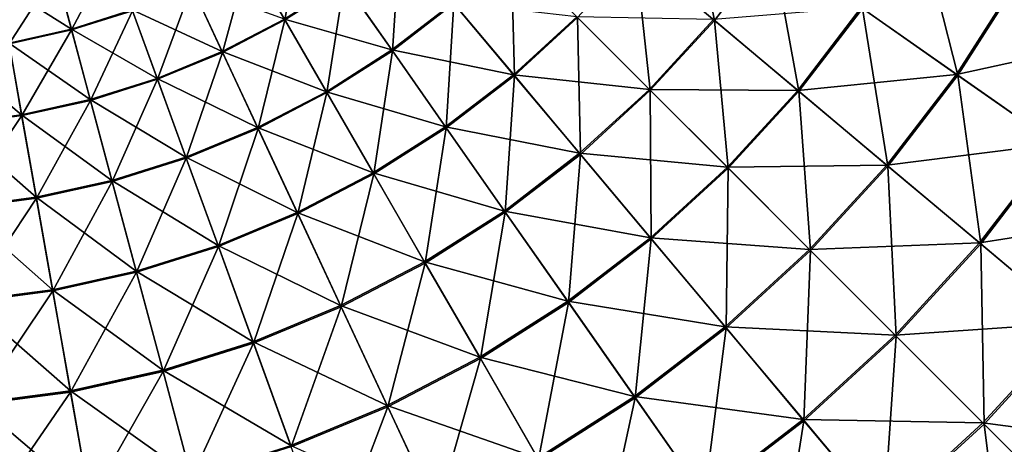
# Model space of a CAD drawing. Extents: x -551 to 551, y -297 to 194.
# Tile 95 of 163: x 500.246 to 502.001, y -198.001 to -197.244. Entities that reach past the tile are written whole.
import ezdxf

# ---------------------------------------------------------------- set-up
doc = ezdxf.new("R2010")
doc.units = 0
doc.header["$LTSCALE"] = 70.117983
doc.layers.add('138', color=7, linetype='CONTINUOUS')
doc.layers.add('144', color=7, linetype='CONTINUOUS')

msp = doc.modelspace()

# ---------------------------------------------------------------- linework, layer by layer
at = {"layer": '138', "color": 7, "linetype": 'CONTINUOUS'}
for points in [[(500.2079, -197.179, 45.3659), (500.3379, -197.2611, 45.5625), (500.3099, -197.1564, 45.3659), (500.2079, -197.179, 45.3659)], [(500.3379, -197.2611, 45.5625), (500.4465, -197.2269, 45.5625), (500.3099, -197.1564, 45.3659), (500.3379, -197.2611, 45.5625)], [(500.7177, -197.2431, 45.7458), (500.909, -197.2982, 45.9133), (500.8233, -197.1758, 45.7458), (500.7177, -197.2431, 45.7458)], [(500.909, -197.2982, 45.9133), (501.0187, -197.2141, 45.9133), (500.8233, -197.1758, 45.7458), (500.909, -197.2982, 45.9133)], [(501.916, -197.3416, 46.3876), (502.0256, -197.1695, 46.3876), (501.7461, -197.2227, 46.3016), (501.916, -197.3416, 46.3876)], [(501.916, -197.3416, 46.3876), (502.2125, -197.2774, 46.4498), (502.0256, -197.1695, 46.3876), (501.916, -197.3416, 46.3876)], [(500.2267, -197.2858, 45.5625), (500.3379, -197.2611, 45.5625), (500.2079, -197.179, 45.3659), (500.2267, -197.2858, 45.5625)], [(500.4465, -197.2269, 45.5625), (500.6066, -197.3009, 45.7458), (500.5518, -197.1833, 45.5625), (500.4465, -197.2269, 45.5625)], [(500.6066, -197.3009, 45.7458), (500.7177, -197.2431, 45.7458), (500.5518, -197.1833, 45.5625), (500.6066, -197.3009, 45.7458)], [(500.3379, -197.2611, 45.5625), (500.4909, -197.3488, 45.7458), (500.4465, -197.2269, 45.5625), (500.3379, -197.2611, 45.5625)], [(500.4909, -197.3488, 45.7458), (500.6066, -197.3009, 45.7458), (500.4465, -197.2269, 45.5625), (500.4909, -197.3488, 45.7458)], [(500.909, -197.2982, 45.9133), (501.1263, -197.3422, 46.063), (501.0187, -197.2141, 45.9133), (500.909, -197.2982, 45.9133)], [(501.1263, -197.3422, 46.063), (501.239, -197.239, 46.063), (501.0187, -197.2141, 45.9133), (501.1263, -197.3422, 46.063)], [(501.6329, -197.3702, 46.3016), (501.7461, -197.2227, 46.3016), (501.4824, -197.2439, 46.193), (501.6329, -197.3702, 46.3016)], [(501.6329, -197.3702, 46.3016), (501.916, -197.3416, 46.3876), (501.7461, -197.2227, 46.3016), (501.6329, -197.3702, 46.3016)], [(500.6066, -197.3009, 45.7458), (500.7924, -197.3725, 45.9133), (500.7177, -197.2431, 45.7458), (500.6066, -197.3009, 45.7458)], [(500.7924, -197.3725, 45.9133), (500.909, -197.2982, 45.9133), (500.7177, -197.2431, 45.7458), (500.7924, -197.3725, 45.9133)], [(501.1263, -197.3422, 46.063), (501.3684, -197.3684, 46.193), (501.239, -197.239, 46.063), (501.1263, -197.3422, 46.063)], [(501.3684, -197.3684, 46.193), (501.4824, -197.2439, 46.193), (501.239, -197.239, 46.063), (501.3684, -197.3684, 46.193)], [(501.3684, -197.3684, 46.193), (501.6329, -197.3702, 46.3016), (501.4824, -197.2439, 46.193), (501.3684, -197.3684, 46.193)], [(500.2267, -197.2858, 45.5625), (500.3715, -197.3864, 45.7458), (500.3379, -197.2611, 45.5625), (500.2267, -197.2858, 45.5625)], [(500.3715, -197.3864, 45.7458), (500.4909, -197.3488, 45.7458), (500.3379, -197.2611, 45.5625), (500.3715, -197.3864, 45.7458)], [(502.0927, -197.4653, 46.4498), (502.2125, -197.2774, 46.4498), (501.916, -197.3416, 46.3876), (502.0927, -197.4653, 46.4498)], [(500.1138, -197.3006, 45.5625), (500.2492, -197.4136, 45.7458), (500.2267, -197.2858, 45.5625), (500.1138, -197.3006, 45.5625)], [(500.2492, -197.4136, 45.7458), (500.3715, -197.3864, 45.7458), (500.2267, -197.2858, 45.5625), (500.2492, -197.4136, 45.7458)], [(500.7924, -197.3725, 45.9133), (501.005, -197.4353, 46.063), (500.909, -197.2982, 45.9133), (500.7924, -197.3725, 45.9133)], [(501.005, -197.4353, 46.063), (501.1263, -197.3422, 46.063), (500.909, -197.2982, 45.9133), (501.005, -197.4353, 46.063)], [(500.1251, -197.4299, 45.7458), (500.2492, -197.4136, 45.7458), (500.1138, -197.3006, 45.5625), (500.1251, -197.4299, 45.7458)], [(500.4909, -197.3488, 45.7458), (500.6698, -197.4363, 45.9133), (500.6066, -197.3009, 45.7458), (500.4909, -197.3488, 45.7458)], [(500.6698, -197.4363, 45.9133), (500.7924, -197.3725, 45.9133), (500.6066, -197.3009, 45.7458), (500.6698, -197.4363, 45.9133)], [(500.3715, -197.3864, 45.7458), (500.542, -197.4893, 45.9133), (500.4909, -197.3488, 45.7458), (500.3715, -197.3864, 45.7458)], [(500.542, -197.4893, 45.9133), (500.6698, -197.4363, 45.9133), (500.4909, -197.3488, 45.7458), (500.542, -197.4893, 45.9133)], [(501.005, -197.4353, 46.063), (501.2439, -197.4824, 46.193), (501.1263, -197.3422, 46.063), (501.005, -197.4353, 46.063)], [(501.2439, -197.4824, 46.193), (501.3684, -197.3684, 46.193), (501.1263, -197.3422, 46.063), (501.2439, -197.4824, 46.193)], [(501.7918, -197.5035, 46.3876), (501.916, -197.3416, 46.3876), (501.6329, -197.3702, 46.3016), (501.7918, -197.5035, 46.3876)], [(501.7918, -197.5035, 46.3876), (502.0927, -197.4653, 46.4498), (501.916, -197.3416, 46.3876), (501.7918, -197.5035, 46.3876)], [(501.2439, -197.4824, 46.193), (501.5073, -197.5073, 46.3016), (501.3684, -197.3684, 46.193), (501.2439, -197.4824, 46.193)], [(501.5073, -197.5073, 46.3016), (501.6329, -197.3702, 46.3016), (501.3684, -197.3684, 46.193), (501.5073, -197.5073, 46.3016)], [(501.5073, -197.5073, 46.3016), (501.7918, -197.5035, 46.3876), (501.6329, -197.3702, 46.3016), (501.5073, -197.5073, 46.3016)], [(500.2492, -197.4136, 45.7458), (500.4102, -197.5308, 45.9133), (500.3715, -197.3864, 45.7458), (500.2492, -197.4136, 45.7458)], [(500.4102, -197.5308, 45.9133), (500.542, -197.4893, 45.9133), (500.3715, -197.3864, 45.7458), (500.4102, -197.5308, 45.9133)], [(500.6698, -197.4363, 45.9133), (500.8761, -197.5174, 46.063), (500.7924, -197.3725, 45.9133), (500.6698, -197.4363, 45.9133)], [(500.8761, -197.5174, 46.063), (501.005, -197.4353, 46.063), (500.7924, -197.3725, 45.9133), (500.8761, -197.5174, 46.063)], [(500.1251, -197.4299, 45.7458), (500.2752, -197.5608, 45.9133), (500.2492, -197.4136, 45.7458), (500.1251, -197.4299, 45.7458)], [(500.2752, -197.5608, 45.9133), (500.4102, -197.5308, 45.9133), (500.2492, -197.4136, 45.7458), (500.2752, -197.5608, 45.9133)], [(500.1381, -197.5788, 45.9133), (500.2752, -197.5608, 45.9133), (500.1251, -197.4299, 45.7458), (500.1381, -197.5788, 45.9133)], [(500.542, -197.4893, 45.9133), (500.7405, -197.588, 46.063), (500.6698, -197.4363, 45.9133), (500.542, -197.4893, 45.9133)], [(500.7405, -197.588, 46.063), (500.8761, -197.5174, 46.063), (500.6698, -197.4363, 45.9133), (500.7405, -197.588, 46.063)], [(500.8761, -197.5174, 46.063), (501.11, -197.5852, 46.193), (501.005, -197.4353, 46.063), (500.8761, -197.5174, 46.063)], [(501.11, -197.5852, 46.193), (501.2439, -197.4824, 46.193), (501.005, -197.4353, 46.063), (501.11, -197.5852, 46.193)], [(501.957, -197.6422, 46.4498), (502.0927, -197.4653, 46.4498), (501.7918, -197.5035, 46.3876), (501.957, -197.6422, 46.4498)], [(501.957, -197.6422, 46.4498), (502.274, -197.5923, 46.4874), (502.0927, -197.4653, 46.4498), (501.957, -197.6422, 46.4498)], [(500.4102, -197.5308, 45.9133), (500.5993, -197.6465, 46.063), (500.542, -197.4893, 45.9133), (500.4102, -197.5308, 45.9133)], [(500.5993, -197.6465, 46.063), (500.7405, -197.588, 46.063), (500.542, -197.4893, 45.9133), (500.5993, -197.6465, 46.063)], [(501.11, -197.5852, 46.193), (501.3702, -197.6329, 46.3016), (501.2439, -197.4824, 46.193), (501.11, -197.5852, 46.193)], [(501.3702, -197.6329, 46.3016), (501.5073, -197.5073, 46.3016), (501.2439, -197.4824, 46.193), (501.3702, -197.6329, 46.3016)], [(501.3702, -197.6329, 46.3016), (501.6539, -197.6539, 46.3876), (501.5073, -197.5073, 46.3016), (501.3702, -197.6329, 46.3016)], [(501.6539, -197.6539, 46.3876), (501.7918, -197.5035, 46.3876), (501.5073, -197.5073, 46.3016), (501.6539, -197.6539, 46.3876)], [(501.6539, -197.6539, 46.3876), (501.957, -197.6422, 46.4498), (501.7918, -197.5035, 46.3876), (501.6539, -197.6539, 46.3876)], [(500.7405, -197.588, 46.063), (500.9676, -197.6759, 46.193), (500.8761, -197.5174, 46.063), (500.7405, -197.588, 46.063)], [(500.9676, -197.6759, 46.193), (501.11, -197.5852, 46.193), (500.8761, -197.5174, 46.063), (500.9676, -197.6759, 46.193)], [(500.2752, -197.5608, 45.9133), (500.4535, -197.6924, 46.063), (500.4102, -197.5308, 45.9133), (500.2752, -197.5608, 45.9133)], [(500.4535, -197.6924, 46.063), (500.5993, -197.6465, 46.063), (500.4102, -197.5308, 45.9133), (500.4535, -197.6924, 46.063)], [(500.1381, -197.5788, 45.9133), (500.3043, -197.7255, 46.063), (500.2752, -197.5608, 45.9133), (500.1381, -197.5788, 45.9133)], [(500.3043, -197.7255, 46.063), (500.4535, -197.6924, 46.063), (500.2752, -197.5608, 45.9133), (500.3043, -197.7255, 46.063)], [(500.1527, -197.7455, 46.063), (500.3043, -197.7255, 46.063), (500.1381, -197.5788, 45.9133), (500.1527, -197.7455, 46.063)], [(500.5993, -197.6465, 46.063), (500.8178, -197.7539, 46.193), (500.7405, -197.588, 46.063), (500.5993, -197.6465, 46.063)], [(500.8178, -197.7539, 46.193), (500.9676, -197.6759, 46.193), (500.7405, -197.588, 46.063), (500.8178, -197.7539, 46.193)], [(500.9676, -197.6759, 46.193), (501.2227, -197.7461, 46.3016), (501.11, -197.5852, 46.193), (500.9676, -197.6759, 46.193)], [(501.2227, -197.7461, 46.3016), (501.3702, -197.6329, 46.3016), (501.11, -197.5852, 46.193), (501.2227, -197.7461, 46.3016)], [(502.1266, -197.7844, 46.4874), (502.274, -197.5923, 46.4874), (501.957, -197.6422, 46.4498), (502.1266, -197.7844, 46.4874)], [(501.2227, -197.7461, 46.3016), (501.5035, -197.7918, 46.3876), (501.3702, -197.6329, 46.3016), (501.2227, -197.7461, 46.3016)], [(501.5035, -197.7918, 46.3876), (501.6539, -197.6539, 46.3876), (501.3702, -197.6329, 46.3016), (501.5035, -197.7918, 46.3876)], [(500.4535, -197.6924, 46.063), (500.6619, -197.8185, 46.193), (500.5993, -197.6465, 46.063), (500.4535, -197.6924, 46.063)], [(500.6619, -197.8185, 46.193), (500.8178, -197.7539, 46.193), (500.5993, -197.6465, 46.063), (500.6619, -197.8185, 46.193)], [(501.8065, -197.8065, 46.4498), (501.957, -197.6422, 46.4498), (501.6539, -197.6539, 46.3876), (501.8065, -197.8065, 46.4498)], [(501.8065, -197.8065, 46.4498), (502.1266, -197.7844, 46.4874), (501.957, -197.6422, 46.4498), (501.8065, -197.8065, 46.4498)], [(501.5035, -197.7918, 46.3876), (501.8065, -197.8065, 46.4498), (501.6539, -197.6539, 46.3876), (501.5035, -197.7918, 46.3876)], [(500.8178, -197.7539, 46.193), (501.0658, -197.846, 46.3016), (500.9676, -197.6759, 46.193), (500.8178, -197.7539, 46.193)], [(501.0658, -197.846, 46.3016), (501.2227, -197.7461, 46.3016), (500.9676, -197.6759, 46.193), (501.0658, -197.846, 46.3016)], [(500.3043, -197.7255, 46.063), (500.5009, -197.8692, 46.193), (500.4535, -197.6924, 46.063), (500.3043, -197.7255, 46.063)], [(500.5009, -197.8692, 46.193), (500.6619, -197.8185, 46.193), (500.4535, -197.6924, 46.063), (500.5009, -197.8692, 46.193)], [(500.1527, -197.7455, 46.063), (500.336, -197.9058, 46.193), (500.3043, -197.7255, 46.063), (500.1527, -197.7455, 46.063)], [(500.336, -197.9058, 46.193), (500.5009, -197.8692, 46.193), (500.3043, -197.7255, 46.063), (500.336, -197.9058, 46.193)], [(500.1687, -197.9278, 46.193), (500.336, -197.9058, 46.193), (500.1527, -197.7455, 46.063), (500.1687, -197.9278, 46.193)], [(500.6619, -197.8185, 46.193), (500.9009, -197.9319, 46.3016), (500.8178, -197.7539, 46.193), (500.6619, -197.8185, 46.193)], [(500.9009, -197.9319, 46.3016), (501.0658, -197.846, 46.3016), (500.8178, -197.7539, 46.193), (500.9009, -197.9319, 46.3016)], [(501.0658, -197.846, 46.3016), (501.3416, -197.916, 46.3876), (501.2227, -197.7461, 46.3016), (501.0658, -197.846, 46.3016)], [(501.3416, -197.916, 46.3876), (501.5035, -197.7918, 46.3876), (501.2227, -197.7461, 46.3016), (501.3416, -197.916, 46.3876)], [(501.963, -197.963, 46.4874), (502.1266, -197.7844, 46.4874), (501.8065, -197.8065, 46.4498), (501.963, -197.963, 46.4874)], [(501.963, -197.963, 46.4874), (502.2369, -197.999, 46.5), (502.1266, -197.7844, 46.4874), (501.963, -197.963, 46.4874)], [(501.3416, -197.916, 46.3876), (501.6422, -197.957, 46.4498), (501.5035, -197.7918, 46.3876), (501.3416, -197.916, 46.3876)], [(501.6422, -197.957, 46.4498), (501.8065, -197.8065, 46.4498), (501.5035, -197.7918, 46.3876), (501.6422, -197.957, 46.4498)], [(501.6422, -197.957, 46.4498), (501.963, -197.963, 46.4874), (501.8065, -197.8065, 46.4498), (501.6422, -197.957, 46.4498)], [(500.5009, -197.8692, 46.193), (500.7291, -198.0031, 46.3016), (500.6619, -197.8185, 46.193), (500.5009, -197.8692, 46.193)], [(500.7291, -198.0031, 46.3016), (500.9009, -197.9319, 46.3016), (500.6619, -197.8185, 46.193), (500.7291, -198.0031, 46.3016)], [(500.9009, -197.9319, 46.3016), (501.1695, -198.0256, 46.3876), (501.0658, -197.846, 46.3016), (500.9009, -197.9319, 46.3016)], [(501.1695, -198.0256, 46.3876), (501.3416, -197.916, 46.3876), (501.0658, -197.846, 46.3016), (501.1695, -198.0256, 46.3876)], [(500.336, -197.9058, 46.193), (500.5517, -198.059, 46.3016), (500.5009, -197.8692, 46.193), (500.336, -197.9058, 46.193)], [(500.5517, -198.059, 46.3016), (500.7291, -198.0031, 46.3016), (500.5009, -197.8692, 46.193), (500.5517, -198.059, 46.3016)], [(500.1687, -197.9278, 46.193), (500.3702, -198.0992, 46.3016), (500.336, -197.9058, 46.193), (500.1687, -197.9278, 46.193)], [(500.3702, -198.0992, 46.3016), (500.5517, -198.059, 46.3016), (500.336, -197.9058, 46.193), (500.3702, -198.0992, 46.3016)], [(500.1858, -198.1235, 46.3016), (500.3702, -198.0992, 46.3016), (500.1687, -197.9278, 46.193), (500.1858, -198.1235, 46.3016)], [(500.7291, -198.0031, 46.3016), (500.9885, -198.1199, 46.3876), (500.9009, -197.9319, 46.3016), (500.7291, -198.0031, 46.3016)], [(500.9885, -198.1199, 46.3876), (501.1695, -198.0256, 46.3876), (500.9009, -197.9319, 46.3016), (500.9885, -198.1199, 46.3876)], [(501.1695, -198.0256, 46.3876), (501.4653, -198.0927, 46.4498), (501.3416, -197.916, 46.3876), (501.1695, -198.0256, 46.3876)], [(501.4653, -198.0927, 46.4498), (501.6422, -197.957, 46.4498), (501.3416, -197.916, 46.3876), (501.4653, -198.0927, 46.4498)], [(501.4653, -198.0927, 46.4498), (501.7844, -198.1266, 46.4874), (501.6422, -197.957, 46.4498), (501.4653, -198.0927, 46.4498)], [(501.7844, -198.1266, 46.4874), (501.963, -197.963, 46.4874), (501.6422, -197.957, 46.4498), (501.7844, -198.1266, 46.4874)], [(501.7844, -198.1266, 46.4874), (502.1213, -198.1213, 46.5), (501.963, -197.963, 46.4874), (501.7844, -198.1266, 46.4874)], [(502.1213, -198.1213, 46.5), (502.2369, -197.999, 46.5), (501.963, -197.963, 46.4874), (502.1213, -198.1213, 46.5)]]:
    msp.add_3dface(points, dxfattribs=at)
at = {"layer": '144', "color": 7, "linetype": 'CONTINUOUS'}
for points in [[(501.3438, -197.1276, 26.9354), (501.437, -197.0062, 26.9354), (501.4842, -197.2454, 26.8056), (501.3438, -197.1276, 26.9354)], [(501.4842, -197.2454, 26.8056), (501.437, -197.0062, 26.9354), (501.5871, -197.1113, 26.8056), (501.4842, -197.2454, 26.8056)], [(500.6535, -197.1319, 27.4352), (500.7497, -197.0707, 27.4352), (500.7185, -197.2445, 27.2521), (500.6535, -197.1319, 27.4352)], [(500.7185, -197.2445, 27.2521), (500.7497, -197.0707, 27.4352), (500.8243, -197.1772, 27.2521), (500.7185, -197.2445, 27.2521)], [(501.7481, -197.224, 26.6972), (501.8481, -197.067, 26.6972), (501.9181, -197.3431, 26.6115), (501.7481, -197.224, 26.6972)], [(501.9181, -197.3431, 26.6115), (501.8481, -197.067, 26.6972), (502.0279, -197.1708, 26.6115), (501.9181, -197.3431, 26.6115)], [(500.8243, -197.1772, 27.2521), (500.9237, -197.1008, 27.2521), (500.9101, -197.2998, 27.0848), (500.8243, -197.1772, 27.2521)], [(500.9101, -197.2998, 27.0848), (500.9237, -197.1008, 27.2521), (501.0199, -197.2155, 27.0848), (500.9101, -197.2998, 27.0848)], [(501.0199, -197.2155, 27.0848), (501.122, -197.122, 27.0848), (501.1276, -197.3438, 26.9354), (501.0199, -197.2155, 27.0848)], [(501.1276, -197.3438, 26.9354), (501.122, -197.122, 27.0848), (501.2404, -197.2404, 26.9354), (501.1276, -197.3438, 26.9354)], [(501.4842, -197.2454, 26.8056), (501.5871, -197.1113, 26.8056), (501.6348, -197.3717, 26.6972), (501.4842, -197.2454, 26.8056)], [(501.6348, -197.3717, 26.6972), (501.5871, -197.1113, 26.8056), (501.7481, -197.224, 26.6972), (501.6348, -197.3717, 26.6972)], [(500.3102, -197.1575, 27.6316), (500.4099, -197.1261, 27.6316), (500.3383, -197.2625, 27.4352), (500.3102, -197.1575, 27.6316)], [(500.3383, -197.2625, 27.4352), (500.4099, -197.1261, 27.6316), (500.447, -197.2282, 27.4352), (500.3383, -197.2625, 27.4352)], [(500.5524, -197.1846, 27.4352), (500.6535, -197.1319, 27.4352), (500.6073, -197.3024, 27.2521), (500.5524, -197.1846, 27.4352)], [(500.6073, -197.3024, 27.2521), (500.6535, -197.1319, 27.4352), (500.7185, -197.2445, 27.2521), (500.6073, -197.3024, 27.2521)], [(501.2404, -197.2404, 26.9354), (501.3438, -197.1276, 26.9354), (501.37, -197.37, 26.8056), (501.2404, -197.2404, 26.9354)], [(501.37, -197.37, 26.8056), (501.3438, -197.1276, 26.9354), (501.4842, -197.2454, 26.8056), (501.37, -197.37, 26.8056)], [(500.2081, -197.1801, 27.6316), (500.3102, -197.1575, 27.6316), (500.227, -197.2872, 27.4352), (500.2081, -197.1801, 27.6316)], [(500.227, -197.2872, 27.4352), (500.3102, -197.1575, 27.6316), (500.3383, -197.2625, 27.4352), (500.227, -197.2872, 27.4352)], [(500.7185, -197.2445, 27.2521), (500.8243, -197.1772, 27.2521), (500.7934, -197.3742, 27.0848), (500.7185, -197.2445, 27.2521)], [(500.7934, -197.3742, 27.0848), (500.8243, -197.1772, 27.2521), (500.9101, -197.2998, 27.0848), (500.7934, -197.3742, 27.0848)], [(501.9181, -197.3431, 26.6115), (502.0279, -197.1708, 26.6115), (502.0949, -197.4668, 26.5496), (501.9181, -197.3431, 26.6115)], [(500.447, -197.2282, 27.4352), (500.5524, -197.1846, 27.4352), (500.4915, -197.3504, 27.2521), (500.447, -197.2282, 27.4352)], [(500.4915, -197.3504, 27.2521), (500.5524, -197.1846, 27.4352), (500.6073, -197.3024, 27.2521), (500.4915, -197.3504, 27.2521)], [(500.3383, -197.2625, 27.4352), (500.447, -197.2282, 27.4352), (500.3719, -197.3881, 27.2521), (500.3383, -197.2625, 27.4352)], [(500.3719, -197.3881, 27.2521), (500.447, -197.2282, 27.4352), (500.4915, -197.3504, 27.2521), (500.3719, -197.3881, 27.2521)], [(500.9101, -197.2998, 27.0848), (501.0199, -197.2155, 27.0848), (501.0062, -197.437, 26.9354), (500.9101, -197.2998, 27.0848)], [(501.0062, -197.437, 26.9354), (501.0199, -197.2155, 27.0848), (501.1276, -197.3438, 26.9354), (501.0062, -197.437, 26.9354)], [(501.6348, -197.3717, 26.6972), (501.7481, -197.224, 26.6972), (501.7937, -197.5051, 26.6115), (501.6348, -197.3717, 26.6972)], [(501.7937, -197.5051, 26.6115), (501.7481, -197.224, 26.6972), (501.9181, -197.3431, 26.6115), (501.7937, -197.5051, 26.6115)], [(500.6073, -197.3024, 27.2521), (500.7185, -197.2445, 27.2521), (500.6706, -197.4381, 27.0848), (500.6073, -197.3024, 27.2521)], [(500.6706, -197.4381, 27.0848), (500.7185, -197.2445, 27.2521), (500.7934, -197.3742, 27.0848), (500.6706, -197.4381, 27.0848)], [(501.1276, -197.3438, 26.9354), (501.2404, -197.2404, 26.9354), (501.2454, -197.4842, 26.8056), (501.1276, -197.3438, 26.9354)], [(501.2454, -197.4842, 26.8056), (501.2404, -197.2404, 26.9354), (501.37, -197.37, 26.8056), (501.2454, -197.4842, 26.8056)], [(501.37, -197.37, 26.8056), (501.4842, -197.2454, 26.8056), (501.509, -197.509, 26.6972), (501.37, -197.37, 26.8056)], [(501.509, -197.509, 26.6972), (501.4842, -197.2454, 26.8056), (501.6348, -197.3717, 26.6972), (501.509, -197.509, 26.6972)], [(500.227, -197.2872, 27.4352), (500.3383, -197.2625, 27.4352), (500.2495, -197.4152, 27.2521), (500.227, -197.2872, 27.4352)], [(500.2495, -197.4152, 27.2521), (500.3383, -197.2625, 27.4352), (500.3719, -197.3881, 27.2521), (500.2495, -197.4152, 27.2521)], [(500.1252, -197.4316, 27.2521), (500.227, -197.2872, 27.4352), (500.2495, -197.4152, 27.2521), (500.1252, -197.4316, 27.2521)], [(500.7934, -197.3742, 27.0848), (500.9101, -197.2998, 27.0848), (500.8771, -197.5192, 26.9354), (500.7934, -197.3742, 27.0848)], [(500.8771, -197.5192, 26.9354), (500.9101, -197.2998, 27.0848), (501.0062, -197.437, 26.9354), (500.8771, -197.5192, 26.9354)], [(500.4915, -197.3504, 27.2521), (500.6073, -197.3024, 27.2521), (500.5427, -197.491, 27.0848), (500.4915, -197.3504, 27.2521)], [(500.5427, -197.491, 27.0848), (500.6073, -197.3024, 27.2521), (500.6706, -197.4381, 27.0848), (500.5427, -197.491, 27.0848)], [(500.3719, -197.3881, 27.2521), (500.4915, -197.3504, 27.2521), (500.4107, -197.5327, 27.0848), (500.3719, -197.3881, 27.2521)], [(500.4107, -197.5327, 27.0848), (500.4915, -197.3504, 27.2521), (500.5427, -197.491, 27.0848), (500.4107, -197.5327, 27.0848)], [(501.0062, -197.437, 26.9354), (501.1276, -197.3438, 26.9354), (501.1113, -197.5871, 26.8056), (501.0062, -197.437, 26.9354)], [(501.1113, -197.5871, 26.8056), (501.1276, -197.3438, 26.9354), (501.2454, -197.4842, 26.8056), (501.1113, -197.5871, 26.8056)], [(501.7937, -197.5051, 26.6115), (501.9181, -197.3431, 26.6115), (501.9591, -197.6438, 26.5496), (501.7937, -197.5051, 26.6115)], [(501.9591, -197.6438, 26.5496), (501.9181, -197.3431, 26.6115), (502.0949, -197.4668, 26.5496), (501.9591, -197.6438, 26.5496)], [(501.2454, -197.4842, 26.8056), (501.37, -197.37, 26.8056), (501.3717, -197.6348, 26.6972), (501.2454, -197.4842, 26.8056)], [(501.3717, -197.6348, 26.6972), (501.37, -197.37, 26.8056), (501.509, -197.509, 26.6972), (501.3717, -197.6348, 26.6972)], [(500.6706, -197.4381, 27.0848), (500.7934, -197.3742, 27.0848), (500.7414, -197.5899, 26.9354), (500.6706, -197.4381, 27.0848)], [(500.7414, -197.5899, 26.9354), (500.7934, -197.3742, 27.0848), (500.8771, -197.5192, 26.9354), (500.7414, -197.5899, 26.9354)], [(501.509, -197.509, 26.6972), (501.6348, -197.3717, 26.6972), (501.6557, -197.6557, 26.6115), (501.509, -197.509, 26.6972)], [(501.6557, -197.6557, 26.6115), (501.6348, -197.3717, 26.6972), (501.7937, -197.5051, 26.6115), (501.6557, -197.6557, 26.6115)], [(500.2495, -197.4152, 27.2521), (500.3719, -197.3881, 27.2521), (500.2755, -197.5626, 27.0848), (500.2495, -197.4152, 27.2521)], [(500.2755, -197.5626, 27.0848), (500.3719, -197.3881, 27.2521), (500.4107, -197.5327, 27.0848), (500.2755, -197.5626, 27.0848)], [(500.1252, -197.4316, 27.2521), (500.2495, -197.4152, 27.2521), (500.1383, -197.5807, 27.0848), (500.1252, -197.4316, 27.2521)], [(500.1383, -197.5807, 27.0848), (500.2495, -197.4152, 27.2521), (500.2755, -197.5626, 27.0848), (500.1383, -197.5807, 27.0848)], [(500.5427, -197.491, 27.0848), (500.6706, -197.4381, 27.0848), (500.6, -197.6485, 26.9354), (500.5427, -197.491, 27.0848)], [(500.6, -197.6485, 26.9354), (500.6706, -197.4381, 27.0848), (500.7414, -197.5899, 26.9354), (500.6, -197.6485, 26.9354)], [(500.8771, -197.5192, 26.9354), (501.0062, -197.437, 26.9354), (500.9687, -197.6779, 26.8056), (500.8771, -197.5192, 26.9354)], [(500.9687, -197.6779, 26.8056), (501.0062, -197.437, 26.9354), (501.1113, -197.5871, 26.8056), (500.9687, -197.6779, 26.8056)], [(501.9591, -197.6438, 26.5496), (502.0949, -197.4668, 26.5496), (502.1286, -197.7861, 26.5123), (501.9591, -197.6438, 26.5496)], [(500.4107, -197.5327, 27.0848), (500.5427, -197.491, 27.0848), (500.454, -197.6945, 26.9354), (500.4107, -197.5327, 27.0848)], [(500.454, -197.6945, 26.9354), (500.5427, -197.491, 27.0848), (500.6, -197.6485, 26.9354), (500.454, -197.6945, 26.9354)], [(501.1113, -197.5871, 26.8056), (501.2454, -197.4842, 26.8056), (501.224, -197.7481, 26.6972), (501.1113, -197.5871, 26.8056)], [(501.224, -197.7481, 26.6972), (501.2454, -197.4842, 26.8056), (501.3717, -197.6348, 26.6972), (501.224, -197.7481, 26.6972)], [(501.3717, -197.6348, 26.6972), (501.509, -197.509, 26.6972), (501.5051, -197.7937, 26.6115), (501.3717, -197.6348, 26.6972)], [(501.5051, -197.7937, 26.6115), (501.509, -197.509, 26.6972), (501.6557, -197.6557, 26.6115), (501.5051, -197.7937, 26.6115)], [(501.6557, -197.6557, 26.6115), (501.7937, -197.5051, 26.6115), (501.8083, -197.8083, 26.5496), (501.6557, -197.6557, 26.6115)], [(501.8083, -197.8083, 26.5496), (501.7937, -197.5051, 26.6115), (501.9591, -197.6438, 26.5496), (501.8083, -197.8083, 26.5496)], [(500.7414, -197.5899, 26.9354), (500.8771, -197.5192, 26.9354), (500.8188, -197.7559, 26.8056), (500.7414, -197.5899, 26.9354)], [(500.8188, -197.7559, 26.8056), (500.8771, -197.5192, 26.9354), (500.9687, -197.6779, 26.8056), (500.8188, -197.7559, 26.8056)], [(500.2755, -197.5626, 27.0848), (500.4107, -197.5327, 27.0848), (500.3046, -197.7276, 26.9354), (500.2755, -197.5626, 27.0848)], [(500.3046, -197.7276, 26.9354), (500.4107, -197.5327, 27.0848), (500.454, -197.6945, 26.9354), (500.3046, -197.7276, 26.9354)], [(500.1383, -197.5807, 27.0848), (500.2755, -197.5626, 27.0848), (500.1529, -197.7476, 26.9354), (500.1383, -197.5807, 27.0848)], [(500.1529, -197.7476, 26.9354), (500.2755, -197.5626, 27.0848), (500.3046, -197.7276, 26.9354), (500.1529, -197.7476, 26.9354)], [(500.6, -197.6485, 26.9354), (500.7414, -197.5899, 26.9354), (500.6626, -197.8206, 26.8056), (500.6, -197.6485, 26.9354)], [(500.6626, -197.8206, 26.8056), (500.7414, -197.5899, 26.9354), (500.8188, -197.7559, 26.8056), (500.6626, -197.8206, 26.8056)], [(500.9687, -197.6779, 26.8056), (501.1113, -197.5871, 26.8056), (501.067, -197.8481, 26.6972), (500.9687, -197.6779, 26.8056)], [(501.067, -197.8481, 26.6972), (501.1113, -197.5871, 26.8056), (501.224, -197.7481, 26.6972), (501.067, -197.8481, 26.6972)], [(500.454, -197.6945, 26.9354), (500.6, -197.6485, 26.9354), (500.5015, -197.8714, 26.8056), (500.454, -197.6945, 26.9354)], [(500.5015, -197.8714, 26.8056), (500.6, -197.6485, 26.9354), (500.6626, -197.8206, 26.8056), (500.5015, -197.8714, 26.8056)], [(501.224, -197.7481, 26.6972), (501.3717, -197.6348, 26.6972), (501.3431, -197.9181, 26.6115), (501.224, -197.7481, 26.6972)], [(501.3431, -197.9181, 26.6115), (501.3717, -197.6348, 26.6972), (501.5051, -197.7937, 26.6115), (501.3431, -197.9181, 26.6115)], [(501.8083, -197.8083, 26.5496), (501.9591, -197.6438, 26.5496), (501.9649, -197.9649, 26.5123), (501.8083, -197.8083, 26.5496)], [(501.9649, -197.9649, 26.5123), (501.9591, -197.6438, 26.5496), (502.1286, -197.7861, 26.5123), (501.9649, -197.9649, 26.5123)], [(501.5051, -197.7937, 26.6115), (501.6557, -197.6557, 26.6115), (501.6438, -197.9591, 26.5496), (501.5051, -197.7937, 26.6115)], [(501.6438, -197.9591, 26.5496), (501.6557, -197.6557, 26.6115), (501.8083, -197.8083, 26.5496), (501.6438, -197.9591, 26.5496)], [(500.8188, -197.7559, 26.8056), (500.9687, -197.6779, 26.8056), (500.9019, -197.9341, 26.6972), (500.8188, -197.7559, 26.8056)], [(500.9019, -197.9341, 26.6972), (500.9687, -197.6779, 26.8056), (501.067, -197.8481, 26.6972), (500.9019, -197.9341, 26.6972)], [(500.3046, -197.7276, 26.9354), (500.454, -197.6945, 26.9354), (500.3364, -197.908, 26.8056), (500.3046, -197.7276, 26.9354)], [(500.3364, -197.908, 26.8056), (500.454, -197.6945, 26.9354), (500.5015, -197.8714, 26.8056), (500.3364, -197.908, 26.8056)], [(500.1529, -197.7476, 26.9354), (500.3046, -197.7276, 26.9354), (500.1689, -197.9301, 26.8056), (500.1529, -197.7476, 26.9354)], [(500.1689, -197.9301, 26.8056), (500.3046, -197.7276, 26.9354), (500.3364, -197.908, 26.8056), (500.1689, -197.9301, 26.8056)], [(500.6626, -197.8206, 26.8056), (500.8188, -197.7559, 26.8056), (500.7299, -198.0054, 26.6972), (500.6626, -197.8206, 26.8056)], [(500.7299, -198.0054, 26.6972), (500.8188, -197.7559, 26.8056), (500.9019, -197.9341, 26.6972), (500.7299, -198.0054, 26.6972)], [(501.067, -197.8481, 26.6972), (501.224, -197.7481, 26.6972), (501.1708, -198.0279, 26.6115), (501.067, -197.8481, 26.6972)], [(501.1708, -198.0279, 26.6115), (501.224, -197.7481, 26.6972), (501.3431, -197.9181, 26.6115), (501.1708, -198.0279, 26.6115)], [(502.1213, -198.1213, 26.5), (501.9649, -197.9649, 26.5123), (502.1286, -197.7861, 26.5123), (502.1213, -198.1213, 26.5)], [(501.3431, -197.9181, 26.6115), (501.5051, -197.7937, 26.6115), (501.4668, -198.0949, 26.5496), (501.3431, -197.9181, 26.6115)], [(501.4668, -198.0949, 26.5496), (501.5051, -197.7937, 26.6115), (501.6438, -197.9591, 26.5496), (501.4668, -198.0949, 26.5496)], [(501.6438, -197.9591, 26.5496), (501.8083, -197.8083, 26.5496), (501.7861, -198.1286, 26.5123), (501.6438, -197.9591, 26.5496)], [(501.7861, -198.1286, 26.5123), (501.8083, -197.8083, 26.5496), (501.9649, -197.9649, 26.5123), (501.7861, -198.1286, 26.5123)], [(500.5015, -197.8714, 26.8056), (500.6626, -197.8206, 26.8056), (500.5523, -198.0613, 26.6972), (500.5015, -197.8714, 26.8056)], [(500.5523, -198.0613, 26.6972), (500.6626, -197.8206, 26.8056), (500.7299, -198.0054, 26.6972), (500.5523, -198.0613, 26.6972)], [(500.9019, -197.9341, 26.6972), (501.067, -197.8481, 26.6972), (500.9896, -198.1222, 26.6115), (500.9019, -197.9341, 26.6972)], [(500.9896, -198.1222, 26.6115), (501.067, -197.8481, 26.6972), (501.1708, -198.0279, 26.6115), (500.9896, -198.1222, 26.6115)], [(500.3364, -197.908, 26.8056), (500.5015, -197.8714, 26.8056), (500.3706, -198.1016, 26.6972), (500.3364, -197.908, 26.8056)], [(500.3706, -198.1016, 26.6972), (500.5015, -197.8714, 26.8056), (500.5523, -198.0613, 26.6972), (500.3706, -198.1016, 26.6972)], [(500.1689, -197.9301, 26.8056), (500.3364, -197.908, 26.8056), (500.186, -198.1259, 26.6972), (500.1689, -197.9301, 26.8056)], [(500.186, -198.1259, 26.6972), (500.3364, -197.908, 26.8056), (500.3706, -198.1016, 26.6972), (500.186, -198.1259, 26.6972)], [(501.1708, -198.0279, 26.6115), (501.3431, -197.9181, 26.6115), (501.2787, -198.2147, 26.5496), (501.1708, -198.0279, 26.6115)], [(501.2787, -198.2147, 26.5496), (501.3431, -197.9181, 26.6115), (501.4668, -198.0949, 26.5496), (501.2787, -198.2147, 26.5496)], [(500.7299, -198.0054, 26.6972), (500.9019, -197.9341, 26.6972), (500.8009, -198.2003, 26.6115), (500.7299, -198.0054, 26.6972)], [(500.8009, -198.2003, 26.6115), (500.9019, -197.9341, 26.6972), (500.9896, -198.1222, 26.6115), (500.8009, -198.2003, 26.6115)], [(501.4668, -198.0949, 26.5496), (501.6438, -197.9591, 26.5496), (501.5938, -198.2762, 26.5123), (501.4668, -198.0949, 26.5496)], [(501.5938, -198.2762, 26.5123), (501.6438, -197.9591, 26.5496), (501.7861, -198.1286, 26.5123), (501.5938, -198.2762, 26.5123)], [(501.999, -198.2369, 26.5), (501.7861, -198.1286, 26.5123), (501.9649, -197.9649, 26.5123), (501.999, -198.2369, 26.5)], [(502.1213, -198.1213, 26.5), (501.999, -198.2369, 26.5), (501.9649, -197.9649, 26.5123), (502.1213, -198.1213, 26.5)]]:
    msp.add_3dface(points, dxfattribs=at)

doc.saveas('drawing.dxf')
